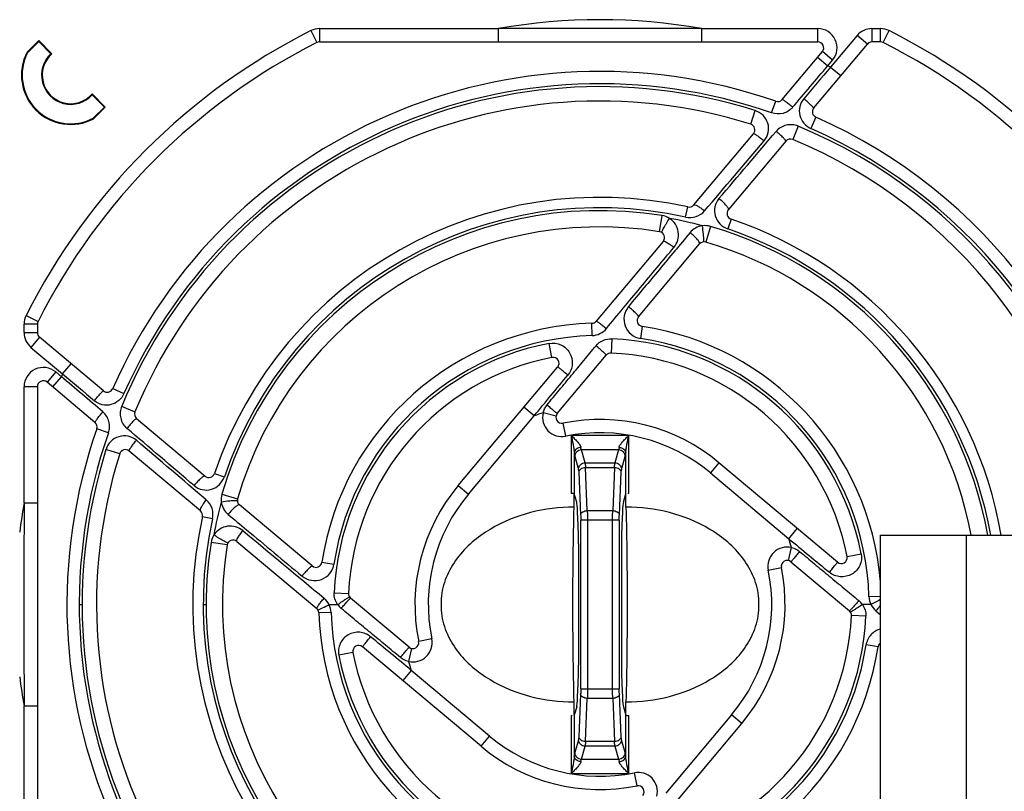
# Model space of a CAD drawing. Header units: millimetres. Extents: x 0 to 1188, y 0 to 840.
# Tile 15 of 41: x 447 to 514, y 722 to 774. Entities that reach past the tile are written whole.
import ezdxf

# ---------------------------------------------------------------- set-up
doc = ezdxf.new("R2010")
doc.units = ezdxf.units.MM
doc.header["$LTSCALE"] = 65.34
doc.layers.get('0').update_dxf_attribs({"linetype": 'CONTINUOUS'})

msp = doc.modelspace()

# ---------------------------------------------------------------- linework, layer by layer
at = {"color": 9, "linetype": 'CONTINUOUS'}
for p, q in [((466.734, 773.622), (467.139, 772.818)), ((467.319, 773.761), (467.319, 772.861)), ((467.319, 773.761), (479.399, 773.761)), ((493.116, 773.761), (500.967, 773.761)), ((500.967, 772.861), (500.967, 773.761)), ((504.623, 773.761), (504.623, 772.861)), ((504.623, 773.761), (505.195, 773.761)), ((505.195, 772.861), (505.195, 773.761)), ((505.375, 772.818), (505.78, 773.622)), ((503.627, 773.296), (501.834, 771.16)), ((504.316, 772.718), (503.627, 773.296)), ((501.963, 771.625), (501.274, 772.203)), ((500.952, 771.82), (501.642, 771.241)), ((501.642, 771.241), (501.963, 771.625)), ((501.834, 771.16), (502.523, 770.581)), ((497.848, 768.064), (498.122, 768.849)), ((496.437, 767.301), (496.728, 768.228)), ((500.837, 767.776), (500.5, 767.016)), ((499.644, 767.168), (499.272, 766.271)), ((492.04, 761.03), (492.19, 761.713)), ((490.278, 760.042), (490.452, 761.131)), ((495.109, 760.897), (494.883, 760.235)), ((493.711, 760.398), (493.402, 759.339)), ((447.496, 754.383), (448.3, 753.979)), ((447.357, 753.226), (447.357, 753.799)), ((448.257, 753.799), (447.357, 753.799)), ((485.725, 753.026), (485.701, 753.852)), ((489.107, 753.646), (488.983, 752.829)), ((447.357, 753.226), (448.257, 753.226)), ((448.4, 752.92), (447.821, 752.23)), ((487.048, 752.814), (487.006, 751.844)), ((447.822, 752.23), (449.958, 750.437)), ((483.014, 751.548), (482.829, 752.501)), ((449.958, 750.437), (450.537, 751.127)), ((449.493, 750.567), (448.914, 749.877)), ((449.298, 749.556), (449.876, 750.245)), ((449.876, 750.245), (449.493, 750.567)), ((447.357, 741.719), (447.357, 749.571)), ((448.257, 749.571), (447.357, 749.571)), ((453.342, 749.44), (454.102, 749.103)), ((453.949, 748.247), (454.847, 747.875)), ((481.81, 747.607), (481.12, 748.186)), ((477.371, 742.317), (481.81, 747.607)), ((483.289, 747.593), (482.414, 747.802)), ((483.938, 746.226), (483.758, 747.108)), ((453.054, 746.452), (452.269, 746.726)), ((453.817, 745.041), (452.89, 745.332)), ((484.517, 745.1), (484.517, 742.332)), ((484.548, 744.859), (484.806, 743.991)), ((485.255, 744.434), (484.997, 745.302)), ((487.517, 745.302), (484.997, 745.302)), ((487.517, 745.302), (487.259, 744.434)), ((487.709, 743.991), (487.967, 744.859)), ((487.997, 742.332), (487.997, 745.1)), ((485.255, 744.434), (487.259, 744.434)), ((494.292, 744.436), (493.713, 743.747)), ((460.221, 743.712), (460.883, 743.487)), ((484.823, 743.803), (484.95, 740.913)), ((485.399, 741.203), (485.272, 744.092)), ((487.242, 744.092), (485.272, 744.092)), ((487.242, 744.092), (487.115, 741.203)), ((487.564, 740.913), (487.692, 743.802)), ((493.713, 743.747), (499.004, 739.308)), ((476.682, 742.895), (477.371, 742.317)), ((460.719, 742.315), (461.779, 742.006)), ((485.399, 741.203), (487.115, 741.203)), ((460.088, 740.643), (459.405, 740.794)), ((484.956, 729.161), (484.956, 740.56)), ((487.558, 740.56), (484.956, 740.56)), ((485.406, 740.56), (485.406, 729.161)), ((487.108, 729.161), (487.108, 740.56)), ((487.558, 740.56), (487.558, 729.161)), ((499.004, 739.308), (499.582, 739.997)), ((511.008, 659.551), (511.008, 739.551)), ((461.076, 738.882), (459.987, 739.056)), ((498.99, 737.828), (499.198, 738.704)), ((502.945, 738.103), (503.898, 738.288)), ((467.472, 737.71), (468.289, 737.586)), ((497.623, 737.179), (498.505, 737.359)), ((468.304, 735.652), (469.274, 735.609)), ((451.089, 734.86), (451.286, 734.86)), ((459.457, 734.86), (459.654, 734.86)), ((467.959, 734.86), (468.532, 734.86)), ((504.555, 734.861), (503.983, 734.861)), ((504.423, 735.393), (505.212, 735.416)), ((468.091, 734.328), (467.265, 734.304)), ((504.894, 734.431), (505.212, 734.167)), ((504.21, 734.069), (503.241, 734.112)), ((474.891, 732.542), (474.009, 732.362)), ((469.569, 731.618), (468.617, 731.433)), ((473.525, 731.893), (473.316, 731.017)), ((505.042, 732.011), (504.225, 732.135)), ((473.511, 730.413), (472.932, 729.724)), ((478.801, 725.974), (473.511, 730.413)), ((484.956, 729.161), (487.558, 729.161)), ((484.95, 728.808), (484.823, 725.919)), ((485.272, 725.629), (485.399, 728.519)), ((487.115, 728.519), (485.399, 728.519)), ((487.115, 728.519), (487.242, 725.629)), ((487.692, 725.919), (487.564, 728.808)), ((447.357, 715.923), (447.357, 728.002)), ((484.517, 727.389), (484.517, 724.621)), ((487.997, 724.621), (487.997, 727.389)), ((495.143, 727.404), (490.704, 722.114)), ((495.833, 726.826), (495.143, 727.404)), ((478.222, 725.285), (478.801, 725.974)), ((484.806, 725.731), (484.548, 724.863)), ((485.272, 725.629), (487.242, 725.629)), ((487.967, 724.863), (487.709, 725.731)), ((484.997, 724.419), (485.255, 725.287)), ((487.259, 725.287), (485.255, 725.287)), ((487.259, 725.287), (487.517, 724.419)), ((484.997, 724.419), (487.517, 724.419)), ((488.756, 722.613), (488.576, 723.495))]:
    msp.add_line(p, q, dxfattribs=at)
at = {"color": 7, "linetype": 'CONTINUOUS'}
for p, q in [((479.399, 772.861), (479.399, 773.761)), ((493.116, 773.76), (493.116, 772.861)), ((448.35, 772.945), (447.563, 772.158)), ((447.599, 772.132), (448.35, 772.883)), ((448.35, 772.945), (448.35, 772.883)), ((449.238, 772.057), (448.35, 772.945)), ((448.35, 772.883), (449.175, 772.059)), ((467.319, 772.861), (500.967, 772.861)), ((505.195, 772.861), (504.623, 772.861)), ((447.563, 772.158), (447.599, 772.132)), ((498.56, 768.97), (501.274, 772.203)), ((500.692, 768.399), (504.316, 772.718)), ((452.841, 768.454), (451.954, 769.342)), ((451.955, 769.278), (452.78, 768.454)), ((452.78, 768.454), (452.028, 767.702)), ((452.054, 767.667), (452.841, 768.454)), ((452.841, 768.454), (452.78, 768.454)), ((452.054, 767.667), (452.028, 767.702)), ((492.583, 761.846), (496.624, 766.662)), ((498.812, 766.159), (494.931, 761.533)), ((490.522, 759.389), (485.995, 753.995)), ((488.86, 754.298), (492.984, 759.212)), ((448.257, 753.799), (448.257, 753.226)), ((452.719, 749.296), (448.4, 752.92)), ((483.372, 747.757), (486.682, 751.702)), ((476.682, 742.895), (483.397, 750.899)), ((448.257, 749.571), (448.257, 715.923)), ((452.148, 747.164), (448.914, 749.877)), ((454.959, 747.416), (459.585, 743.535)), ((484.305, 746.293), (488.209, 746.293)), ((484.316, 746.297), (484.316, 742.366)), ((488.198, 742.366), (488.198, 746.297)), ((459.271, 741.187), (454.456, 745.228)), ((502.295, 737.721), (494.292, 744.436)), ((484.507, 741.443), (484.507, 742.332)), ((484.682, 741.778), (484.517, 742.332)), ((487.833, 741.778), (487.997, 742.332)), ((488.007, 741.443), (488.007, 742.332)), ((447.357, 741.719), (448.257, 741.719)), ((466.819, 737.464), (461.905, 741.587)), ((484.781, 740.24), (484.744, 741.094)), ((487.77, 741.094), (487.733, 740.24)), ((505.212, 659.551), (505.212, 739.551)), ((505.212, 739.551), (529.757, 739.551)), ((461.728, 739.125), (467.123, 734.599)), ((484.806, 738.954), (484.806, 730.767)), ((487.708, 738.954), (487.708, 730.767)), ((499.154, 737.746), (503.098, 734.436)), ((473.36, 731.975), (469.416, 735.285)), ((475.527, 735.253), (475.527, 734.468)), ((496.987, 734.468), (496.987, 735.253)), ((478.222, 725.285), (470.219, 732.001)), ((484.744, 728.627), (484.781, 729.481)), ((487.733, 729.481), (487.77, 728.627)), ((484.507, 727.389), (484.507, 728.279)), ((488.007, 727.389), (488.007, 728.279)), ((448.257, 728.002), (447.357, 728.002)), ((484.682, 727.943), (484.517, 727.389)), ((487.833, 727.943), (487.997, 727.389)), ((484.316, 727.356), (484.316, 723.424)), ((488.198, 723.424), (488.198, 727.356)), ((489.117, 718.822), (495.833, 726.826)), ((488.209, 723.428), (484.305, 723.428))]:
    msp.add_line(p, q, dxfattribs=at)
at = {"color": 9, "linetype": 'CONTINUOUS'}
for centre, radius, start, end in [((486.257, 734.861), 39.499, 80.00057, 99.99943), ((486.257, 734.861), 43.4, 116.73311, 153.26689), ((467.319, 772.461), 1.3, 89.99963, 116.73328), ((500.967, 772.461), 1.3, 319.99379, 90.00621), ((504.623, 772.461), 1.3, 89.99666, 140.00334), ((505.195, 772.461), 1.3, 63.26678, 90.00029), ((486.257, 734.861), 43.4, 26.73311, 63.26689), ((486.257, 734.861), 39.5, 66.77461, 67.07785), ((486.257, 734.861), 34.97, 72.57728, 157.48905), ((486.257, 734.861), 35.167, 70.75724, 156.10471), ((-1222.993, 2226.697), 2256.898, 319.543965, 319.695299), ((486.257, 734.861), 34.971, 7.70775, 67.49622), ((486.257, 734.861), 35.168, 7.66973, 66.11276), ((-1122.831, 2141.741), 2125.359, 319.500696, 319.668075), ((486.257, 734.861), 26.603, 80.93135, 163.72754), ((486.257, 734.861), 26.799, 77.54247, 161.22176), ((486.257, 734.861), 26.499, 74.86964, 79.78962), ((486.257, 734.861), 26.603, 10.15438, 73.72779), ((486.257, 734.861), 26.8, 10.0825, 71.22408), ((448.657, 753.799), 1.3, 153.26672, 180.00037), ((448.657, 753.226), 1.3, 179.98996, 230.01004), ((486.257, 734.861), 18.174, 91.68835, 171.37365), ((486.257, 734.861), 17.97, 10.99707, 87.46662), ((486.257, 734.861), 18.174, 1.67902, 81.37584), ((486.257, 734.861), 17.97, 100.9967, 177.4757), ((448.657, 749.571), 1.3, 49.99698, 180.00302), ((486.257, 734.861), 39.498, 156.77461, 157.07785), ((486.257, 734.861), 13.5, 106.53966, 109.23351), ((483.678, 747.5), 1.3, 166.57682, 281.5385), ((486.257, 734.861), 35.168, 160.75428, 246.10938), ((-1126.06, -1114.101), 2441.381, 49.520021, 49.6599), ((486.257, 734.861), 11.6, 50, 101.53025), ((-1522.294, -1579.059), 3052.07, 49.504938, 49.621466), ((486.257, 734.861), 34.971, 162.57649, 247.49336), ((486.257, 734.861), 11.6, 139.99998, 191.53108), ((486.257, 734.861), 39.5, 170.00078, 172.8809), ((486.257, 734.861), 26.5, 164.86904, 169.78309), ((486.257, 734.861), 26.8, 167.53872, 251.22303), ((2555.674, 3252.445), 3270.479, 230.198334, 230.323295), ((486.257, 734.861), 26.603, 170.92394, 253.72712), ((486.257, 734.861), 13.5, 16.53966, 19.23351), ((498.897, 737.439), 1.3, 76.57681, 191.53108), ((486.257, 734.861), 11.6, 319.99998, 11.53108), ((469.617, 735.609), 1.319, 214.59845, 230.30498), ((502.897, 734.112), 1.319, 34.59845, 50.30498), ((486.257, 734.861), 18.174, 181.67902, 261.37584), ((486.257, 734.861), 17.97, 280.9967, 357.4757), ((473.617, 732.282), 1.3, 256.57687, 11.53108), ((486.257, 734.861), 18.174, 271.68835, 351.37365), ((486.257, 734.861), 17.97, 190.99707, 267.46662), ((486.257, 734.861), 13.5, 196.53967, 199.23351), ((486.257, 734.861), 39.5, 187.1191, 189.99922), ((486.257, 734.861), 11.6, 230, 281.53035), ((488.836, 722.221), 1.3, 346.5769, 101.53757)]:
    msp.add_arc(centre, radius, start, end, dxfattribs=at)
at = {"color": 7, "linetype": 'CONTINUOUS'}
for centre, radius, start, end in [((486.242, -1775.014), 2548.783, 89.84548, 90.153837), ((486.257, 734.861), 42.5, 116.7331, 153.2669), ((467.319, 772.461), 0.4, 90, 116.7331), ((500.967, 772.461), 0.4, 320, 90), ((504.623, 772.461), 0.4, 90, 140), ((505.195, 772.461), 0.4, 63.2669, 90), ((486.257, 734.861), 42.5, 26.7331, 63.2669), ((450.507, 770.611), 3.326, 152.27386, 297.72614), ((450.507, 770.611), 3.282, 152.3892, 297.6108), ((450.507, 770.611), 1.968, 132.61081, 317.38919), ((450.507, 770.611), 1.924, 131.25538, 318.74462), ((449.063, 766.697), 5.363, 88.12959, 88.8073), ((486.257, 734.861), 36, 70.75641, 156.10942), ((446.594, 769.167), 5.363, 1.1927, 1.87041), ((486.257, 734.861), 34, 72.57724, 157.49336), ((498.254, 769.227), 0.4, 250.75641, 320), ((500.999, 768.142), 0.4, 140, 246.10942), ((486.257, 734.861), 36, 7.48731, 66.10942), ((496.318, 766.919), 0.4, 320, 72.57724), ((499.119, 765.901), 0.4, 67.49336, 140), ((486.257, 734.861), 34, 7.93055, 67.49336), ((486.257, 734.861), 27.5, 77.53986, 161.22351), ((492.277, 762.103), 0.4, 257.53986, 320), ((495.237, 761.276), 0.4, 140, 251.22351), ((486.257, 734.861), 27.5, 9.82249, 71.22351), ((486.257, 734.861), 25.5, 80.92691, 163.7277), ((490.215, 759.647), 0.4, 320, 80.92691), ((493.29, 758.955), 0.4, 73.7277, 140), ((486.257, 734.861), 25.5, 10.60189, 73.7277), ((489.167, 754.041), 0.4, 140, 261.37375), ((448.657, 753.799), 0.4, 153.2669, 180), ((486.257, 734.861), 19, 91.67837, 171.37375), ((485.689, 754.252), 0.4, 271.67837, 320), ((486.257, 734.861), 19, 4.65059, 81.37375), ((448.657, 753.226), 0.4, 180, 230), ((486.257, 734.861), 17, 100.99658, 177.47634), ((483.091, 751.156), 0.4, 320, 100.99658), ((486.988, 751.444), 0.4, 87.47634, 140), ((486.257, 734.861), 17, 10.99658, 87.47634), ((448.657, 749.571), 0.4, 50, 180), ((452.976, 749.602), 0.4, 230, 336.10942), ((455.216, 747.722), 0.4, 157.49336, 230), ((483.678, 747.5), 0.4, 140, 281.53108), ((451.891, 746.857), 0.4, 340.75641, 50), ((486.257, 734.861), 12.5, 50, 101.53108), ((486.257, 734.861), 36, 160.75641, 246.10942), ((486.257, 734.861), 34, 162.57724, 247.49336), ((454.199, 744.921), 0.4, 50, 162.57724), ((459.842, 743.841), 0.4, 230, 341.22351), ((486.257, 734.861), 12.5, 140, 191.53108), ((2980.83, 734.861), 2533.482, 179.844891, 180.155111), ((462.163, 741.894), 0.4, 163.7277, 230), ((459.014, 740.88), 0.4, 347.53986, 50), ((486.257, 734.861), 27.5, 167.53986, 251.22351), ((486.257, 734.861), 25.5, 170.92691, 253.7277), ((461.471, 738.819), 0.4, 50, 170.92691), ((467.077, 737.77), 0.4, 230, 351.37375), ((498.897, 737.439), 0.4, 50, 191.53108), ((502.552, 738.027), 0.4, 230, 10.99658), ((486.257, 734.861), 12.5, 320, 11.53108), ((469.673, 735.592), 0.4, 177.47634, 230), ((466.865, 734.292), 0.4, 1.67837, 50), ((486.257, 734.861), 19, 181.67837, 261.37375), ((502.841, 734.13), 0.4, 357.47634, 50), ((486.257, 734.861), 17, 280.99658, 357.47634), ((473.617, 732.282), 0.4, 230, 11.53108), ((505.438, 731.951), 0.4, 124.39121, 171.37375), ((469.962, 731.694), 0.4, 50, 190.99658), ((486.257, 734.861), 17, 190.99658, 267.47634), ((486.257, 734.861), 19, 271.67837, 351.37375), ((486.257, 734.861), 12.5, 230, 281.53108), ((488.836, 722.221), 0.4, 320, 101.53108)]:
    msp.add_arc(centre, radius, start, end, dxfattribs=at)
for centre, major_axis, ratio, start_param, end_param in [((484.317, 742.33), (0.2, 0), 0.176327, 0.05236, 1.570796), ((488.197, 742.33), (0.2, 0), 0.176327, 1.570796, 1.909366), ((484.663, 739.809), (0, 2), 0.052408, -0.872665, -0.174533), ((487.851, 739.809), (0, 2), 0.052408, 0.174533, 0.872665), ((484.701, 738.954), (0, 2), 0.052408, -1.570796, -0.872665), ((487.813, 738.954), (0, 2), 0.052408, 0.872665, 1.570796), ((484.701, 730.767), (0, 2), 0.052408, -2.268928, -1.570796), ((487.813, 730.767), (0, 2), 0.052408, -4.712389, -4.014257), ((484.663, 729.912), (0, 2), 0.052408, -2.96706, -2.268928), ((487.851, 729.912), (0, 2), 0.052408, -4.014257, -3.316126), ((484.317, 727.391), (0.2, 0), 0.176327, -1.570796, -1.232226), ((488.197, 727.391), (0.2, 0), 0.176327, -3.089233, -1.570796)]:
    msp.add_ellipse(centre, major_axis=major_axis, ratio=ratio, start_param=start_param, end_param=end_param, dxfattribs=at)
at = {"color": 9, "linetype": 'CONTINUOUS'}
for points in [[(499.269, 768.443), (500.059, 769.377), (500.85, 770.309), (501.64, 771.243)], [(501.832, 771.161), (501.228, 770.446), (500.622, 769.732), (500.017, 769.018)], [(490.954, 760.94), (490.802, 761.036), (490.627, 761.102), (490.45, 761.13)], [(493.711, 760.398), (493.539, 760.448), (493.352, 760.463), (493.174, 760.442)], [(452.678, 747.875), (451.745, 748.666), (450.813, 749.457), (449.879, 750.247)], [(449.961, 750.439), (450.676, 749.835), (451.39, 749.229), (452.104, 748.624)], [(481.81, 747.607), (482.568, 748.522), (483.323, 749.44), (484.082, 750.354)], [(482.414, 747.802), (482.459, 747.998), (482.553, 748.188), (482.681, 748.343)], [(460.72, 742.315), (460.669, 742.142), (460.654, 741.956), (460.676, 741.778)], [(460.177, 739.561), (460.081, 739.409), (460.015, 739.234), (459.987, 739.057)], [(499.004, 739.308), (499.918, 738.55), (500.835, 737.794), (501.75, 737.036)], [(499.198, 738.704), (499.394, 738.658), (499.584, 738.565), (499.739, 738.437)], [(467.959, 734.861), (467.878, 735.024), (467.761, 735.174), (467.62, 735.29)], [(468.091, 734.328), (468.086, 734.511), (468.04, 734.696), (467.959, 734.86)], [(504.423, 735.393), (504.428, 735.21), (504.475, 735.025), (504.555, 734.861)], [(504.555, 734.86), (504.636, 734.697), (504.754, 734.547), (504.894, 734.431)], [(473.511, 730.413), (472.596, 731.171), (471.679, 731.927), (470.764, 732.685)], [(473.316, 731.017), (473.12, 731.063), (472.93, 731.156), (472.775, 731.284)]]:
    msp.add_open_spline(points, degree=3, dxfattribs=at)
for points, knots in [([(499.27, 768.442), (499.183, 768.515), (499.056, 768.619), (498.893, 768.748), (498.787, 768.828), (498.701, 768.89), (498.631, 768.939), (498.593, 768.959), (498.565, 768.975), (498.56, 768.97)], [0, 0, 0, 0, 0.382166, 0.554133, 0.704706, 0.828362, 0.920467, 0.977847, 1, 1, 1, 1]), ([(500.017, 769.018), (499.892, 768.865), (499.703, 768.501), (499.71, 767.887), (499.987, 767.34), (500.319, 767.1), (500.498, 767.017)], [0, 0, 0, 0, 0.249891, 0.499677, 0.749697, 1, 1, 1, 1]), ([(500.692, 768.399), (500.696, 768.404), (500.671, 768.428), (500.645, 768.462), (500.58, 768.523), (500.5, 768.599), (500.398, 768.691), (500.236, 768.832), (500.108, 768.942), (500.019, 769.017)], [0, 0, 0, 0, 0.021099, 0.07861, 0.171296, 0.295752, 0.447057, 0.619442, 1, 1, 1, 1]), ([(497.346, 766.177), (497.478, 766.339), (497.675, 766.728), (497.64, 767.381), (497.304, 767.941), (496.927, 768.162), (496.728, 768.228)], [0, 0, 0, 0, 0.249273, 0.49897, 0.749294, 1, 1, 1, 1]), ([(499.269, 768.443), (499.102, 768.248), (498.638, 767.953), (498.091, 767.981), (497.848, 768.064)], [0, 0, 0, 0, 0.49956, 1, 1, 1, 1]), ([(499.642, 767.169), (499.516, 767.221), (499.247, 767.287), (498.834, 767.257), (498.45, 767.101), (498.24, 766.92), (498.152, 766.818)], [0, 0, 0, 0, 0.250349, 0.500556, 0.750473, 1, 1, 1, 1]), ([(498.812, 766.159), (498.818, 766.165), (498.803, 766.196), (498.773, 766.236), (498.714, 766.303), (498.597, 766.423), (498.408, 766.599), (498.243, 766.741), (498.153, 766.817)], [0, 0, 0, 0, 0.025634, 0.084636, 0.177819, 0.30213, 0.623816, 1, 1, 1, 1]), ([(496.624, 766.662), (496.629, 766.668), (496.66, 766.664), (496.704, 766.644), (496.776, 766.604), (496.906, 766.519), (497.101, 766.376), (497.261, 766.248), (497.346, 766.177)], [0, 0, 0, 0, 0.027422, 0.086079, 0.178037, 0.300557, 0.620219, 1, 1, 1, 1]), ([(494.29, 762.277), (494.159, 762.118), (493.963, 761.735), (493.992, 761.091), (494.316, 760.532), (494.686, 760.305), (494.883, 760.235)], [0, 0, 0, 0, 0.248471, 0.496755, 0.747168, 1, 1, 1, 1]), ([(494.931, 761.533), (494.939, 761.543), (494.939, 761.581), (494.892, 761.676), (494.766, 761.836), (494.556, 762.05), (494.384, 762.2), (494.29, 762.277)], [0, 0, 0, 0, 0.037413, 0.101414, 0.320205, 0.636163, 1, 1, 1, 1]), ([(492.583, 761.846), (492.602, 761.869), (492.713, 761.85), (492.86, 761.775), (493.084, 761.636), (493.238, 761.518), (493.321, 761.45)], [0, 0, 0, 0, 0.101673, 0.315048, 0.627243, 1, 1, 1, 1]), ([(490.432, 759.983), (490.424, 759.988), (490.433, 760.029), (490.453, 760.085), (490.5, 760.184), (490.564, 760.306), (490.647, 760.451), (490.776, 760.666), (490.882, 760.831), (490.956, 760.941)], [0, 0, 0, 0, 0.025938, 0.087552, 0.184686, 0.313166, 0.466733, 0.63807, 1, 1, 1, 1]), ([(491.247, 758.983), (491.363, 759.126), (491.544, 759.461), (491.58, 760.03), (491.384, 760.566), (491.112, 760.838), (490.956, 760.941)], [0, 0, 0, 0, 0.249497, 0.498263, 0.747991, 1, 1, 1, 1]), ([(492.038, 761.029), (492.268, 760.98), (492.76, 760.998), (493.169, 761.275), (493.321, 761.45)], [0, 0, 0, 0, 0.502803, 1, 1, 1, 1]), ([(493.174, 760.442), (493.014, 760.42), (492.698, 760.316), (492.445, 760.103), (492.34, 759.98)], [0, 0, 0, 0, 0.502002, 1, 1, 1, 1]), ([(493.262, 759.453), (493.268, 759.591), (493.241, 759.923), (493.203, 760.252), (493.174, 760.442)], [0, 0, 0, 0, 0.419394, 1, 1, 1, 1]), ([(492.34, 759.98), (491.998, 759.564), (491.304, 758.737), (490.266, 757.489), (489.223, 756.239), (488.524, 755.405), (488.181, 754.982)], [0, 0, 0, 0, 0.24854, 0.498182, 0.748732, 1, 1, 1, 1]), ([(492.984, 759.212), (493.006, 759.239), (492.951, 759.369), (492.827, 759.523), (492.609, 759.753), (492.436, 759.902), (492.34, 759.98)], [0, 0, 0, 0, 0.102255, 0.322664, 0.638534, 1, 1, 1, 1]), ([(486.69, 753.498), (487.063, 753.963), (487.829, 754.877), (488.974, 756.248), (490.109, 757.619), (490.868, 758.529), (491.247, 758.983)], [0, 0, 0, 0, 0.251068, 0.501567, 0.751277, 1, 1, 1, 1]), ([(490.522, 759.389), (490.539, 759.411), (490.649, 759.385), (490.79, 759.31), (491.012, 759.167), (491.164, 759.05), (491.247, 758.983)], [0, 0, 0, 0, 0.097473, 0.310488, 0.624347, 1, 1, 1, 1]), ([(493.238, 759.352), (493.248, 759.353), (493.258, 759.399), (493.26, 759.428), (493.262, 759.453)], [0, 0, 0, 0, 0.293265, 1, 1, 1, 1]), ([(488.181, 754.982), (488.036, 754.805), (487.833, 754.368), (487.898, 753.652), (488.311, 753.063), (488.754, 752.86), (488.982, 752.829)], [0, 0, 0, 0, 0.249549, 0.499248, 0.749417, 1, 1, 1, 1]), ([(488.86, 754.298), (488.866, 754.305), (488.852, 754.338), (488.821, 754.38), (488.76, 754.451), (488.639, 754.576), (488.445, 754.758), (488.274, 754.905), (488.181, 754.982)], [0, 0, 0, 0, 0.026602, 0.08636, 0.180301, 0.305269, 0.62707, 1, 1, 1, 1]), ([(485.722, 753.026), (485.905, 753.033), (486.274, 753.121), (486.571, 753.357), (486.69, 753.498)], [0, 0, 0, 0, 0.500343, 1, 1, 1, 1]), ([(485.995, 753.995), (486, 754), (486.028, 753.989), (486.066, 753.969), (486.134, 753.925), (486.218, 753.867), (486.32, 753.791), (486.479, 753.668), (486.602, 753.568), (486.687, 753.498)], [0, 0, 0, 0, 0.02341, 0.08063, 0.172121, 0.294767, 0.444502, 0.616188, 1, 1, 1, 1]), ([(485.989, 752.343), (486.118, 752.494), (486.445, 752.747), (486.853, 752.821), (487.051, 752.814)], [0, 0, 0, 0, 0.499826, 1, 1, 1, 1]), ([(482.681, 748.343), (482.953, 748.679), (483.508, 749.343), (484.336, 750.343), (485.162, 751.343), (485.715, 752.008), (485.989, 752.343)], [0, 0, 0, 0, 0.250099, 0.500164, 0.750151, 1, 1, 1, 1]), ([(482.829, 752.501), (483.09, 752.552), (483.658, 752.484), (484.28, 751.911), (484.433, 751.218), (484.308, 750.692), (484.167, 750.458), (484.082, 750.354)], [0, 0, 0, 0, 0.249281, 0.498454, 0.747696, 0.87383, 1, 1, 1, 1]), ([(485.991, 752.343), (486.082, 752.267), (486.214, 752.154), (486.38, 752.008), (486.485, 751.913), (486.568, 751.834), (486.634, 751.769), (486.662, 751.734), (486.686, 751.707), (486.682, 751.702)], [0, 0, 0, 0, 0.377619, 0.54977, 0.701425, 0.826523, 0.919949, 0.978113, 1, 1, 1, 1]), ([(484.082, 750.354), (483.996, 750.426), (483.871, 750.53), (483.711, 750.66), (483.609, 750.742), (483.525, 750.808), (483.467, 750.853), (483.432, 750.878), (483.414, 750.891), (483.405, 750.895), (483.398, 750.9), (483.397, 750.899)], [0, 0, 0, 0, 0.384243, 0.556933, 0.707817, 0.83147, 0.92344, 0.956303, 0.980063, 0.994587, 1, 1, 1, 1]), ([(452.101, 748.622), (452.176, 748.711), (452.285, 748.84), (452.427, 749.001), (452.519, 749.103), (452.594, 749.184), (452.656, 749.249), (452.689, 749.275), (452.714, 749.3), (452.719, 749.296)], [0, 0, 0, 0, 0.380432, 0.552749, 0.704072, 0.828575, 0.921338, 0.978887, 1, 1, 1, 1]), ([(454.105, 749.105), (454.023, 748.926), (453.78, 748.595), (453.234, 748.317), (452.622, 748.31), (452.254, 748.496), (452.104, 748.624)], [0, 0, 0, 0, 0.250321, 0.500371, 0.750159, 1, 1, 1, 1]), ([(453.952, 748.249), (453.901, 748.123), (453.834, 747.854), (453.864, 747.44), (454.02, 747.056), (454.2, 746.846), (454.303, 746.757)], [0, 0, 0, 0, 0.250357, 0.500554, 0.750465, 1, 1, 1, 1]), ([(482.681, 748.343), (482.769, 748.268), (482.897, 748.161), (483.06, 748.023), (483.164, 747.936), (483.249, 747.864), (483.307, 747.815), (483.34, 747.785), (483.359, 747.771), (483.364, 747.762), (483.373, 747.758), (483.372, 747.757)], [0, 0, 0, 0, 0.382201, 0.554998, 0.706569, 0.831105, 0.923674, 0.956807, 0.980684, 0.995131, 1, 1, 1, 1]), ([(452.148, 747.164), (452.143, 747.168), (452.159, 747.197), (452.179, 747.235), (452.227, 747.305), (452.29, 747.391), (452.37, 747.496), (452.499, 747.66), (452.603, 747.787), (452.675, 747.873)], [0, 0, 0, 0, 0.022133, 0.079489, 0.171556, 0.295197, 0.445777, 0.617795, 1, 1, 1, 1]), ([(453.055, 746.452), (453.096, 746.576), (453.149, 746.834), (453.106, 747.227), (452.95, 747.591), (452.775, 747.788), (452.678, 747.875)], [0, 0, 0, 0, 0.250168, 0.500183, 0.750071, 1, 1, 1, 1]), ([(454.959, 747.416), (454.953, 747.421), (454.922, 747.407), (454.882, 747.377), (454.814, 747.318), (454.695, 747.201), (454.519, 747.012), (454.376, 746.847), (454.301, 746.756)], [0, 0, 0, 0, 0.025634, 0.084656, 0.177879, 0.302225, 0.62392, 1, 1, 1, 1]), ([(454.943, 745.951), (454.781, 746.083), (454.391, 746.281), (453.738, 746.244), (453.178, 745.908), (452.957, 745.531), (452.891, 745.332)], [0, 0, 0, 0, 0.249263, 0.498955, 0.749286, 1, 1, 1, 1]), ([(484.314, 746.29), (484.383, 746.22), (484.517, 746.08), (484.709, 745.874), (484.853, 745.703), (484.937, 745.568), (484.963, 745.5), (484.966, 745.469)], [0, 0, 0, 0, 0.278326, 0.54925, 0.799871, 0.909189, 1, 1, 1, 1]), ([(484.314, 746.29), (484.355, 746.09), (484.421, 745.792), (484.489, 745.395), (484.515, 745.198), (484.517, 745.1)], [0, 0, 0, 0, 0.507555, 0.757677, 1, 1, 1, 1]), ([(487.548, 745.469), (487.555, 745.538), (487.645, 745.68), (487.803, 745.874), (487.997, 746.08), (488.131, 746.22), (488.2, 746.29)], [0, 0, 0, 0, 0.199118, 0.450057, 0.721323, 1, 1, 1, 1]), ([(487.997, 745.1), (487.999, 745.198), (488.025, 745.395), (488.094, 745.792), (488.159, 746.09), (488.2, 746.29)], [0, 0, 0, 0, 0.242394, 0.49245, 1, 1, 1, 1]), ([(454.456, 745.227), (454.45, 745.233), (454.454, 745.264), (454.474, 745.307), (454.514, 745.379), (454.599, 745.51), (454.742, 745.705), (454.87, 745.864), (454.941, 745.95)], [0, 0, 0, 0, 0.027422, 0.086078, 0.178037, 0.300557, 0.620219, 1, 1, 1, 1]), ([(484.966, 745.469), (484.856, 745.466), (484.641, 745.401), (484.521, 745.197), (484.517, 745.1)], [0, 0, 0, 0, 0.53369, 1, 1, 1, 1]), ([(484.517, 745.1), (484.521, 745.049), (484.528, 744.969), (484.539, 744.887), (484.548, 744.859)], [0, 0, 0, 0, 0.629895, 1, 1, 1, 1]), ([(484.997, 745.302), (484.883, 745.301), (484.647, 745.207), (484.549, 744.972), (484.548, 744.859)], [0, 0, 0, 0, 0.502309, 1, 1, 1, 1]), ([(484.997, 745.302), (484.989, 745.321), (484.978, 745.377), (484.97, 745.433), (484.966, 745.469)], [0, 0, 0, 0, 0.372902, 1, 1, 1, 1]), ([(487.548, 745.469), (487.544, 745.433), (487.536, 745.377), (487.526, 745.321), (487.517, 745.302)], [0, 0, 0, 0, 0.627098, 1, 1, 1, 1]), ([(487.967, 744.859), (487.966, 744.972), (487.867, 745.207), (487.631, 745.301), (487.517, 745.302)], [0, 0, 0, 0, 0.497436, 1, 1, 1, 1]), ([(487.548, 745.469), (487.658, 745.466), (487.873, 745.401), (487.994, 745.197), (487.997, 745.1)], [0, 0, 0, 0, 0.533572, 1, 1, 1, 1]), ([(487.967, 744.859), (487.975, 744.887), (487.986, 744.969), (487.993, 745.049), (487.997, 745.1)], [0, 0, 0, 0, 0.370105, 1, 1, 1, 1]), ([(484.806, 743.991), (484.807, 744.104), (484.905, 744.338), (485.141, 744.433), (485.255, 744.434)], [0, 0, 0, 0, 0.497436, 1, 1, 1, 1]), ([(487.259, 744.434), (487.373, 744.433), (487.609, 744.339), (487.708, 744.104), (487.709, 743.991)], [0, 0, 0, 0, 0.50231, 1, 1, 1, 1]), ([(459.585, 743.535), (459.575, 743.543), (459.536, 743.543), (459.441, 743.496), (459.282, 743.37), (459.068, 743.159), (458.918, 742.988), (458.841, 742.894)], [0, 0, 0, 0, 0.037413, 0.101414, 0.320205, 0.636163, 1, 1, 1, 1]), ([(484.806, 743.991), (484.812, 743.97), (484.816, 743.906), (484.821, 743.843), (484.823, 743.803)], [0, 0, 0, 0, 0.349124, 1, 1, 1, 1]), ([(485.272, 744.092), (485.215, 744.09), (485.106, 744.073), (484.931, 744.003), (484.828, 743.883), (484.823, 743.802)], [0, 0, 0, 0, 0.297799, 0.573119, 1, 1, 1, 1]), ([(487.692, 743.802), (487.687, 743.883), (487.583, 744.003), (487.408, 744.073), (487.299, 744.09), (487.242, 744.092)], [0, 0, 0, 0, 0.426641, 0.702076, 1, 1, 1, 1]), ([(487.692, 743.802), (487.693, 743.843), (487.698, 743.906), (487.702, 743.97), (487.709, 743.991)], [0, 0, 0, 0, 0.650938, 1, 1, 1, 1]), ([(458.841, 742.894), (459, 742.762), (459.383, 742.566), (460.027, 742.595), (460.587, 742.92), (460.814, 743.29), (460.884, 743.487)], [0, 0, 0, 0, 0.248457, 0.496737, 0.747157, 1, 1, 1, 1]), ([(459.271, 741.187), (459.249, 741.205), (459.267, 741.317), (459.343, 741.464), (459.482, 741.688), (459.6, 741.842), (459.667, 741.925)], [0, 0, 0, 0, 0.101673, 0.315048, 0.627243, 1, 1, 1, 1]), ([(460.088, 740.644), (460.136, 740.873), (460.119, 741.364), (459.842, 741.773), (459.667, 741.925)], [0, 0, 0, 0, 0.502806, 1, 1, 1, 1]), ([(461.665, 741.865), (461.526, 741.871), (461.195, 741.845), (460.866, 741.807), (460.676, 741.778)], [0, 0, 0, 0, 0.419394, 1, 1, 1, 1]), ([(460.676, 741.778), (460.699, 741.617), (460.802, 741.302), (461.014, 741.047), (461.138, 740.944)], [0, 0, 0, 0, 0.50198, 1, 1, 1, 1]), ([(461.905, 741.587), (461.879, 741.61), (461.749, 741.554), (461.595, 741.431), (461.365, 741.213), (461.215, 741.04), (461.138, 740.944)], [0, 0, 0, 0, 0.102256, 0.322665, 0.638536, 1, 1, 1, 1]), ([(461.766, 741.842), (461.765, 741.852), (461.719, 741.862), (461.69, 741.864), (461.665, 741.865)], [0, 0, 0, 0, 0.293265, 1, 1, 1, 1]), ([(461.138, 740.944), (461.555, 740.603), (462.588, 739.732), (464.259, 738.352), (465.502, 737.299), (466.136, 736.785)], [0, 0, 0, 0, 0.248539, 0.623351, 1, 1, 1, 1]), ([(484.95, 740.913), (484.955, 740.994), (485.058, 741.114), (485.233, 741.184), (485.342, 741.201), (485.399, 741.203)], [0, 0, 0, 0, 0.426643, 0.702077, 1, 1, 1, 1]), ([(484.95, 740.913), (484.951, 740.887), (484.955, 740.769), (484.956, 740.651), (484.956, 740.56)], [0, 0, 0, 0, 0.222136, 1, 1, 1, 1]), ([(487.115, 741.203), (487.172, 741.201), (487.281, 741.184), (487.456, 741.114), (487.559, 740.994), (487.564, 740.913)], [0, 0, 0, 0, 0.297798, 0.573118, 1, 1, 1, 1]), ([(487.558, 740.56), (487.558, 740.592), (487.558, 740.709), (487.561, 740.827), (487.564, 740.913)], [0, 0, 0, 0, 0.270077, 1, 1, 1, 1]), ([(462.135, 739.85), (461.992, 739.967), (461.657, 740.147), (461.088, 740.183), (460.552, 739.987), (460.28, 739.716), (460.177, 739.56)], [0, 0, 0, 0, 0.249502, 0.498275, 0.747995, 1, 1, 1, 1]), ([(461.135, 739.036), (461.13, 739.028), (461.088, 739.036), (461.033, 739.057), (460.933, 739.103), (460.812, 739.168), (460.667, 739.25), (460.452, 739.38), (460.287, 739.486), (460.177, 739.56)], [0, 0, 0, 0, 0.025938, 0.087552, 0.184686, 0.313166, 0.466734, 0.638071, 1, 1, 1, 1]), ([(461.728, 739.125), (461.707, 739.143), (461.733, 739.252), (461.808, 739.393), (461.95, 739.615), (462.068, 739.768), (462.135, 739.85)], [0, 0, 0, 0, 0.097475, 0.31049, 0.624349, 1, 1, 1, 1]), ([(499.739, 738.437), (499.665, 738.349), (499.557, 738.22), (499.42, 738.057), (499.332, 737.954), (499.26, 737.869), (499.211, 737.811), (499.182, 737.778), (499.168, 737.759), (499.159, 737.754), (499.155, 737.745), (499.154, 737.746)], [0, 0, 0, 0, 0.382197, 0.554994, 0.706566, 0.831103, 0.923673, 0.956807, 0.980684, 0.995131, 1, 1, 1, 1]), ([(499.739, 738.437), (500.075, 738.164), (500.74, 737.61), (501.74, 736.782), (502.74, 735.954), (503.405, 735.401), (503.739, 735.127)], [0, 0, 0, 0, 0.250099, 0.500164, 0.750151, 1, 1, 1, 1]), ([(503.897, 738.289), (503.948, 738.028), (503.88, 737.46), (503.307, 736.838), (502.615, 736.685), (502.089, 736.81), (501.854, 736.951), (501.75, 737.036)], [0, 0, 0, 0, 0.249277, 0.498448, 0.747692, 0.873829, 1, 1, 1, 1]), ([(466.136, 736.785), (466.312, 736.639), (466.75, 736.435), (467.466, 736.502), (468.057, 736.915), (468.254, 737.359), (468.289, 737.586)], [0, 0, 0, 0, 0.249545, 0.499235, 0.74942, 1, 1, 1, 1]), ([(501.75, 737.036), (501.822, 737.122), (501.926, 737.247), (502.057, 737.407), (502.139, 737.509), (502.205, 737.593), (502.249, 737.651), (502.274, 737.685), (502.287, 737.703), (502.292, 737.713), (502.296, 737.72), (502.295, 737.721)], [0, 0, 0, 0, 0.384243, 0.556933, 0.707817, 0.83147, 0.92344, 0.956303, 0.980063, 0.994587, 1, 1, 1, 1]), ([(466.819, 737.464), (466.813, 737.469), (466.78, 737.456), (466.737, 737.424), (466.666, 737.364), (466.542, 737.243), (466.359, 737.048), (466.213, 736.878), (466.136, 736.785)], [0, 0, 0, 0, 0.026602, 0.08636, 0.1803, 0.305269, 0.627069, 1, 1, 1, 1]), ([(468.532, 734.861), (468.453, 734.975), (468.331, 735.231), (468.298, 735.513), (468.304, 735.652)], [0, 0, 0, 0, 0.49988, 1, 1, 1, 1]), ([(467.121, 734.609), (467.123, 734.62), (467.137, 734.649), (467.185, 734.729), (467.284, 734.868), (467.436, 735.066), (467.555, 735.212), (467.62, 735.29)], [0, 0, 0, 0, 0.040628, 0.110923, 0.333017, 0.641675, 1, 1, 1, 1]), ([(467.247, 734.487), (467.277, 734.507), (467.362, 734.555), (467.599, 734.682), (467.806, 734.786), (467.959, 734.861)], [0, 0, 0, 0, 0.137129, 0.365014, 1, 1, 1, 1]), ([(468.532, 734.861), (468.631, 734.928), (468.776, 735.026), (468.964, 735.148), (469.086, 735.226), (469.185, 735.286), (469.265, 735.336), (469.307, 735.352), (469.339, 735.372), (469.342, 735.367)], [0, 0, 0, 0, 0.37697, 0.549368, 0.701447, 0.826992, 0.920734, 0.978913, 1, 1, 1, 1]), ([(468.775, 734.595), (468.846, 734.68), (468.981, 734.839), (469.166, 735.047), (469.296, 735.186), (469.372, 735.257), (469.398, 735.279), (469.408, 735.284)], [0, 0, 0, 0, 0.355399, 0.667176, 0.892285, 0.962042, 1, 1, 1, 1]), ([(469.408, 735.284), (469.41, 735.285), (469.412, 735.286), (469.415, 735.286), (469.416, 735.285)], [0, 0, 0, 0, 0.623863, 1, 1, 1, 1]), ([(503.739, 735.126), (503.668, 735.041), (503.533, 734.882), (503.348, 734.674), (503.218, 734.535), (503.142, 734.464), (503.117, 734.442), (503.106, 734.437)], [0, 0, 0, 0, 0.355399, 0.667176, 0.892285, 0.962042, 1, 1, 1, 1]), ([(503.983, 734.861), (503.883, 734.793), (503.738, 734.695), (503.55, 734.573), (503.428, 734.495), (503.329, 734.435), (503.249, 734.385), (503.207, 734.369), (503.176, 734.349), (503.172, 734.355)], [0, 0, 0, 0, 0.37697, 0.549368, 0.701447, 0.826992, 0.920734, 0.978913, 1, 1, 1, 1]), ([(503.983, 734.86), (504.061, 734.746), (504.183, 734.49), (504.216, 734.208), (504.21, 734.069)], [0, 0, 0, 0, 0.49988, 1, 1, 1, 1]), ([(505.213, 735.201), (505.176, 735.179), (504.96, 735.061), (504.738, 734.95), (504.555, 734.861)], [0, 0, 0, 0, 0.174101, 1, 1, 1, 1]), ([(467.123, 734.599), (467.121, 734.6), (467.12, 734.603), (467.121, 734.607), (467.121, 734.609)], [0, 0, 0, 0, 0.397177, 1, 1, 1, 1]), ([(467.225, 734.467), (467.224, 734.47), (467.235, 734.478), (467.241, 734.483), (467.247, 734.487)], [0, 0, 0, 0, 0.277045, 1, 1, 1, 1]), ([(472.775, 731.284), (472.439, 731.557), (471.774, 732.111), (470.774, 732.939), (469.774, 733.767), (469.109, 734.32), (468.775, 734.595)], [0, 0, 0, 0, 0.250099, 0.500164, 0.750151, 1, 1, 1, 1]), ([(503.106, 734.437), (503.104, 734.436), (503.102, 734.435), (503.099, 734.435), (503.098, 734.436)], [0, 0, 0, 0, 0.623863, 1, 1, 1, 1]), ([(505.212, 734.832), (505.19, 734.801), (505.086, 734.665), (504.979, 734.533), (504.894, 734.431)], [0, 0, 0, 0, 0.22474, 1, 1, 1, 1]), ([(470.764, 732.685), (470.559, 732.854), (470.032, 733.069), (469.208, 732.884), (468.729, 732.359), (468.581, 731.838), (468.592, 731.565), (468.617, 731.433)], [0, 0, 0, 0, 0.249301, 0.498482, 0.74762, 0.873783, 1, 1, 1, 1]), ([(505.212, 733.205), (504.966, 733.145), (504.497, 732.875), (504.264, 732.386), (504.225, 732.135)], [0, 0, 0, 0, 0.499585, 1, 1, 1, 1]), ([(470.219, 732.001), (470.218, 732.002), (470.222, 732.009), (470.227, 732.018), (470.24, 732.036), (470.265, 732.07), (470.309, 732.128), (470.375, 732.212), (470.457, 732.314), (470.588, 732.474), (470.692, 732.599), (470.764, 732.685)], [0, 0, 0, 0, 0.005398, 0.01989, 0.043635, 0.076509, 0.168309, 0.292, 0.442911, 0.615568, 1, 1, 1, 1]), ([(472.775, 731.284), (472.849, 731.373), (472.957, 731.501), (473.094, 731.664), (473.182, 731.768), (473.254, 731.852), (473.303, 731.911), (473.332, 731.943), (473.347, 731.962), (473.355, 731.968), (473.359, 731.976), (473.36, 731.975)], [0, 0, 0, 0, 0.382197, 0.554994, 0.706566, 0.831103, 0.923673, 0.956807, 0.980684, 0.995131, 1, 1, 1, 1]), ([(484.956, 729.161), (484.956, 729.13), (484.956, 729.012), (484.953, 728.894), (484.95, 728.808)], [0, 0, 0, 0, 0.270077, 1, 1, 1, 1]), ([(487.564, 728.808), (487.563, 728.834), (487.559, 728.952), (487.558, 729.07), (487.558, 729.161)], [0, 0, 0, 0, 0.222136, 1, 1, 1, 1]), ([(485.399, 728.519), (485.342, 728.52), (485.233, 728.537), (485.058, 728.607), (484.955, 728.727), (484.95, 728.808)], [0, 0, 0, 0, 0.297798, 0.573118, 1, 1, 1, 1]), ([(487.564, 728.808), (487.559, 728.727), (487.456, 728.607), (487.281, 728.537), (487.172, 728.52), (487.115, 728.519)], [0, 0, 0, 0, 0.426643, 0.702077, 1, 1, 1, 1]), ([(484.823, 725.919), (484.821, 725.878), (484.816, 725.815), (484.812, 725.752), (484.806, 725.731)], [0, 0, 0, 0, 0.650938, 1, 1, 1, 1]), ([(485.255, 725.287), (485.141, 725.288), (484.905, 725.383), (484.807, 725.617), (484.806, 725.731)], [0, 0, 0, 0, 0.50231, 1, 1, 1, 1]), ([(484.823, 725.919), (484.828, 725.838), (484.931, 725.718), (485.106, 725.648), (485.215, 725.631), (485.272, 725.629)], [0, 0, 0, 0, 0.426641, 0.702076, 1, 1, 1, 1]), ([(487.242, 725.629), (487.299, 725.631), (487.408, 725.648), (487.583, 725.718), (487.687, 725.838), (487.692, 725.919)], [0, 0, 0, 0, 0.297799, 0.573119, 1, 1, 1, 1]), ([(487.709, 725.731), (487.708, 725.618), (487.609, 725.383), (487.373, 725.288), (487.259, 725.287)], [0, 0, 0, 0, 0.497436, 1, 1, 1, 1]), ([(487.709, 725.731), (487.702, 725.752), (487.698, 725.815), (487.693, 725.878), (487.692, 725.919)], [0, 0, 0, 0, 0.349124, 1, 1, 1, 1]), ([(484.517, 724.621), (484.515, 724.523), (484.49, 724.326), (484.42, 723.929), (484.355, 723.631), (484.314, 723.431)], [0, 0, 0, 0, 0.242394, 0.49245, 1, 1, 1, 1]), ([(484.966, 724.253), (484.959, 724.183), (484.869, 724.041), (484.711, 723.847), (484.517, 723.641), (484.383, 723.501), (484.314, 723.431)], [0, 0, 0, 0, 0.199118, 0.450057, 0.721323, 1, 1, 1, 1]), ([(484.548, 724.863), (484.539, 724.834), (484.528, 724.752), (484.521, 724.672), (484.517, 724.621)], [0, 0, 0, 0, 0.370105, 1, 1, 1, 1]), ([(484.966, 724.253), (484.856, 724.255), (484.641, 724.32), (484.521, 724.524), (484.517, 724.621)], [0, 0, 0, 0, 0.533572, 1, 1, 1, 1]), ([(484.548, 724.863), (484.549, 724.749), (484.647, 724.515), (484.883, 724.42), (484.997, 724.419)], [0, 0, 0, 0, 0.497436, 1, 1, 1, 1]), ([(484.966, 724.253), (484.97, 724.288), (484.978, 724.344), (484.989, 724.4), (484.997, 724.419)], [0, 0, 0, 0, 0.627098, 1, 1, 1, 1]), ([(487.517, 724.419), (487.631, 724.42), (487.867, 724.515), (487.966, 724.749), (487.967, 724.863)], [0, 0, 0, 0, 0.502309, 1, 1, 1, 1]), ([(487.517, 724.419), (487.526, 724.4), (487.536, 724.344), (487.544, 724.288), (487.548, 724.253)], [0, 0, 0, 0, 0.372902, 1, 1, 1, 1]), ([(487.548, 724.253), (487.659, 724.255), (487.873, 724.32), (487.994, 724.524), (487.997, 724.621)], [0, 0, 0, 0, 0.53369, 1, 1, 1, 1]), ([(488.2, 723.431), (488.131, 723.501), (487.997, 723.641), (487.805, 723.847), (487.662, 724.019), (487.577, 724.153), (487.551, 724.221), (487.548, 724.253)], [0, 0, 0, 0, 0.278326, 0.54925, 0.799871, 0.909189, 1, 1, 1, 1]), ([(487.997, 724.621), (487.993, 724.672), (487.986, 724.752), (487.975, 724.834), (487.967, 724.863)], [0, 0, 0, 0, 0.629895, 1, 1, 1, 1]), ([(488.2, 723.431), (488.159, 723.631), (488.094, 723.929), (488.025, 724.326), (487.999, 724.523), (487.997, 724.621)], [0, 0, 0, 0, 0.507555, 0.757677, 1, 1, 1, 1])]:
    msp.add_open_spline(points, degree=3, knots=knots, dxfattribs=at)
at = {"color": 7, "linetype": 'CONTINUOUS'}
for points, knots in [([(485.255, 744.434), (485.261, 744.395), (485.266, 744.28), (485.27, 744.166), (485.272, 744.092)], [0, 0, 0, 0, 0.347831, 1, 1, 1, 1]), ([(487.242, 744.092), (487.244, 744.166), (487.249, 744.28), (487.253, 744.395), (487.259, 744.434)], [0, 0, 0, 0, 0.652169, 1, 1, 1, 1]), ([(484.507, 741.443), (483.519, 741.441), (481.535, 741.195), (479.21, 740.257), (477.595, 739.1), (476.566, 738.016), (475.811, 736.722), (475.568, 735.745), (475.527, 735.253)], [0, 0, 0, 0, 0.250008, 0.499823, 0.625004, 0.750118, 0.875122, 1, 1, 1, 1]), ([(485.399, 741.203), (485.4, 741.155), (485.404, 740.941), (485.406, 740.726), (485.406, 740.56)], [0, 0, 0, 0, 0.222106, 1, 1, 1, 1]), ([(487.108, 740.56), (487.108, 740.618), (487.109, 740.832), (487.111, 741.046), (487.115, 741.203)], [0, 0, 0, 0, 0.270087, 1, 1, 1, 1]), ([(496.987, 735.253), (496.946, 735.745), (496.703, 736.722), (495.948, 738.016), (494.919, 739.1), (493.304, 740.257), (490.979, 741.195), (488.996, 741.441), (488.007, 741.443)], [0, 0, 0, 0, 0.124878, 0.249883, 0.374997, 0.500178, 0.749992, 1, 1, 1, 1]), ([(475.527, 734.468), (475.568, 733.976), (475.811, 732.999), (476.566, 731.705), (477.595, 730.621), (479.21, 729.464), (481.535, 728.526), (483.519, 728.28), (484.507, 728.279)], [0, 0, 0, 0, 0.124878, 0.249883, 0.374997, 0.500178, 0.749992, 1, 1, 1, 1]), ([(488.007, 728.279), (488.996, 728.28), (490.979, 728.526), (493.304, 729.464), (494.919, 730.621), (495.948, 731.705), (496.703, 732.999), (496.946, 733.976), (496.987, 734.468)], [0, 0, 0, 0, 0.250008, 0.499823, 0.625004, 0.750118, 0.875122, 1, 1, 1, 1]), ([(485.406, 729.161), (485.406, 729.104), (485.405, 728.889), (485.403, 728.675), (485.399, 728.519)], [0, 0, 0, 0, 0.270087, 1, 1, 1, 1]), ([(487.115, 728.519), (487.114, 728.566), (487.11, 728.78), (487.108, 728.995), (487.108, 729.161)], [0, 0, 0, 0, 0.222106, 1, 1, 1, 1]), ([(485.272, 725.629), (485.27, 725.555), (485.266, 725.441), (485.261, 725.327), (485.255, 725.287)], [0, 0, 0, 0, 0.652169, 1, 1, 1, 1]), ([(487.259, 725.287), (487.253, 725.327), (487.249, 725.441), (487.244, 725.555), (487.242, 725.629)], [0, 0, 0, 0, 0.347831, 1, 1, 1, 1])]:
    msp.add_open_spline(points, degree=3, knots=knots, dxfattribs=at)
for points in [[(484.507, 728.279), (484.45, 730.472), (484.402, 734.861), (484.45, 739.249), (484.507, 741.443)], [(488.007, 741.443), (488.064, 739.249), (488.112, 734.861), (488.064, 730.472), (488.007, 728.279)]]:
    msp.add_open_spline(points, degree=3, dxfattribs=at)

doc.saveas('drawing.dxf')
